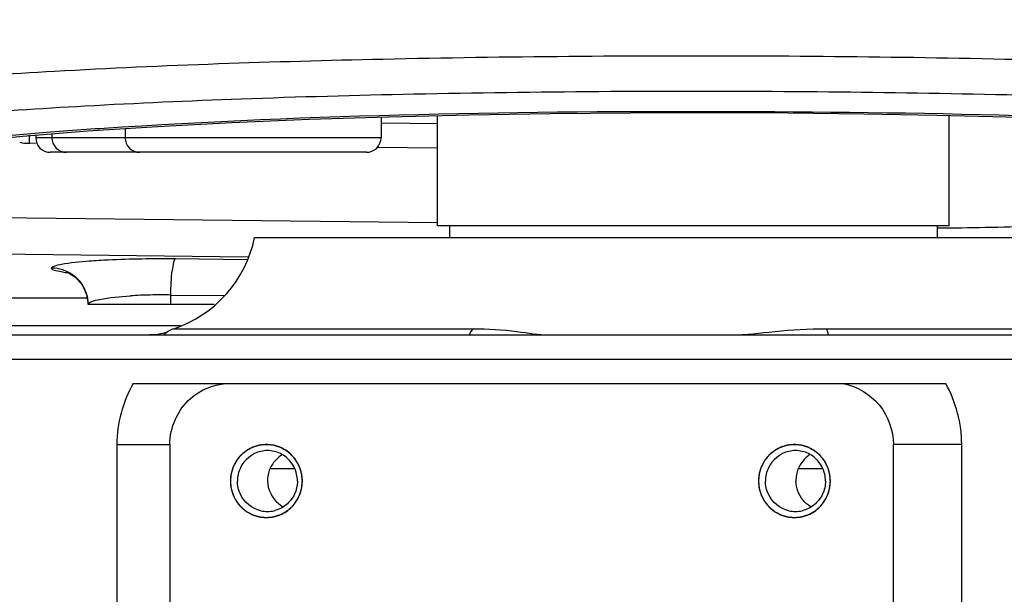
# Model space of a CAD drawing. Header units: millimetres. Extents: x 0 to 5945, y 0 to 4205.
# Tile 30 of 80: x 3042 to 3123, y 651 to 699. Entities that reach past the tile are written whole.
import ezdxf

# ---------------------------------------------------------------- set-up
doc = ezdxf.new("R2010")
doc.units = ezdxf.units.MM
doc.header["$LTSCALE"] = 326.975
for name, color, linetype in [('204104000008DXF_CONTINUOUS_LINE', 7, 'CONTINUOUS'), ('304102000077DXF_CONTINUOUS_LINE', 7, 'CONTINUOUS'), ('304102000082DXF_CONTINUOUS_LINE', 7, 'CONTINUOUS'), ('304104000215DXF_CONTINUOUS_LINE', 7, 'CONTINUOUS'), ('501023000148DXF_CONTINUOUS_LINE', 7, 'CONTINUOUS')]:
    doc.layers.add(name, color=color, linetype=linetype)

msp = doc.modelspace()

# ---------------------------------------------------------------- linework, layer by layer
at = {"layer": '204104000008DXF_CONTINUOUS_LINE', "color": 2, "linetype": 'Continuous', "const_width": 4}
msp.add_lwpolyline([(2339.611, 830.766, 1), (3485.611, 830.766, 1)], format="xyb", close=True, dxfattribs=at)
at = {"layer": '204104000008DXF_CONTINUOUS_LINE', "color": 2, "linetype": 'Continuous'}
msp.add_arc((2912.611, 830.766), 316.5, 282.12633, 48.55053, dxfattribs=at)
at = {"layer": '304102000077DXF_CONTINUOUS_LINE', "color": 7, "linetype": 'Continuous'}
for p, q in [((3076.611, 690.115), (3071.999, 690.168)), ((3058.291, 675.266), (3047.954, 675.266))]:
    msp.add_line(p, q, dxfattribs=at)
at = {"layer": '304102000077DXF_CONTINUOUS_LINE', "color": 9, "linetype": 'Continuous'}
for p, q in [((3043.642, 688.497), (3043.145, 688.503)), ((3076.611, 688.118), (3071.677, 688.174)), ((3039.14, 682.44), (3076.614, 682.008)), ((3038.748, 679.451), (3061.058, 679.194)), ((3055.128, 679.034), (3060.978, 678.967)), ((3020.635, 675.802), (3047.954, 675.802)), ((3054.737, 675.266), (3054.737, 676.046)), ((3054.737, 676.046), (3059.163, 675.995)), ((3020.809, 673.531), (3055.518, 673.531))]:
    msp.add_line(p, q, dxfattribs=at)
at = {"layer": '304102000077DXF_CONTINUOUS_LINE', "color": 7, "linetype": 'Continuous'}
for points in [[(3047.895, 689.528), (3053.642, 689.899), (3059.733, 690.216), (3066.078, 690.479), (3072.595, 690.689), (3079.209, 690.847), (3085.854, 690.954), (3092.468, 691.013), (3098.996, 691.026), (3105.386, 690.995), (3111.595, 690.923), (3117.585, 690.814), (3123.322, 690.669), (3128.78, 690.492), (3133.935, 690.286), (3138.767, 690.054), (3143.26, 689.799), (3147.404, 689.523), (3151.188, 689.23)], [(3028.051, 686.999), (3030.418, 687.56), (3033.735, 688.114), (3037.833, 688.632), (3042.588, 689.105), (3047.895, 689.528)], [(3046.209, 677.913), (3046.164, 677.924), (3046.344, 677.855), (3046.856, 677.543), (3047.451, 676.905), (3047.87, 675.961), (3047.954, 675.266)]]:
    msp.add_lwpolyline(points, dxfattribs=at)
at = {"layer": '304102000077DXF_CONTINUOUS_LINE', "color": 9, "linetype": 'Continuous'}
for centre, radius, start, end in [((3074.497, 308.782), 381.785, 93.56748, 94.45775), ((3043.192, 692.562), 4.059, 257.79181, 269.33427), ((3028.652, 688.672), 14.494, 359.3307, 1.97375), ((3116.933, 935.787), 254.227, 270.15353, 270.37878), ((3044.994, 675.286), 2.952, 25.8336, 29.96936), ((3053.81, 636.31), 39.741, 91.10259, 93.44064), ((3053.954, 630.914), 45.139, 89.00594, 91.15254)]:
    msp.add_arc(centre, radius, start, end, dxfattribs=at)
for points, knots in [([(3016.232, 690.874), (3017.251, 691.426), (3020.46, 692.099), (3026.464, 693.013), (3035.041, 693.796), (3050.518, 694.815), (3073.32, 695.573), (3102.425, 695.812), (3126.984, 695.422), (3145.225, 694.717), (3156.676, 694.063), (3166.054, 693.279), (3172.964, 692.451), (3177.189, 691.596), (3179.089, 690.907), (3179.611, 690.411), (3179.611, 690.199)], [0, 0, 0, 0, 0.021164, 0.05869, 0.111562, 0.178015, 0.342036, 0.527884, 0.709402, 0.790436, 0.861091, 0.918908, 0.961925, 0.988819, 0.996144, 1, 1, 1, 1]), ([(3018.509, 687.971), (3019.537, 688.533), (3022.777, 689.22), (3028.832, 690.149), (3037.473, 690.942), (3048.297, 691.656), (3060.952, 692.213), (3080.067, 692.742), (3104.676, 692.895), (3128.843, 692.445), (3146.557, 691.674), (3157.453, 690.971), (3165.205, 690.248), (3170.214, 689.581), (3172.975, 689.101), (3175.105, 688.622), (3176.42, 688.131), (3177.394, 687.649), (3177.311, 687.083), (3177.192, 686.948)], [0, 0, 0, 0, 0.021943, 0.060805, 0.115482, 0.18408, 0.264134, 0.352726, 0.542297, 0.725083, 0.805446, 0.874438, 0.929578, 0.951333, 0.968958, 0.982344, 0.991471, 0.996637, 1, 1, 1, 1]), ([(3151.861, 689.293), (3135.532, 690.65), (3101.782, 691.408), (3068.044, 690.912), (3050.74, 689.826)], [0, 0, 0, 0, 0.485883, 1, 1, 1, 1]), ([(3044.823, 689.411), (3043.154, 689.28), (3037.8, 688.807), (3032.436, 688.229), (3028.809, 687.471)], [0, 0, 0, 0, 0.311174, 1, 1, 1, 1]), ([(3118.614, 681.566), (3121.266, 681.583), (3126.223, 681.699), (3132.922, 682.058), (3137.867, 682.653), (3140.592, 683.103), (3141.465, 683.543)], [0, 0, 0, 0, 0.345947, 0.647263, 0.872546, 1, 1, 1, 1]), ([(3044.954, 678.255), (3044.955, 678.343), (3045.313, 678.487), (3046.242, 678.691), (3047.278, 678.789), (3048.04, 678.847)], [0, 0, 0, 0, 0.08323, 0.279426, 1, 1, 1, 1]), ([(3048.04, 678.847), (3048.559, 678.887), (3050.919, 679.026), (3053.285, 679.056), (3055.128, 679.034)], [0, 0, 0, 0, 0.220171, 1, 1, 1, 1]), ([(3054.737, 676.046), (3054.744, 676.723), (3054.771, 677.655), (3054.957, 678.604), (3055.037, 678.974), (3055.128, 679.034)], [0, 0, 0, 0, 0.669135, 0.891311, 1, 1, 1, 1]), ([(3046.337, 677.839), (3045.99, 677.887), (3045.621, 677.968), (3044.951, 678.117), (3044.954, 678.255)], [0, 0, 0, 0, 0.717956, 1, 1, 1, 1]), ([(3047.954, 675.266), (3047.955, 675.375), (3048.356, 675.575), (3049.426, 675.815), (3050.578, 675.928), (3051.425, 675.979)], [0, 0, 0, 0, 0.090483, 0.29268, 1, 1, 1, 1])]:
    msp.add_open_spline(points, degree=3, knots=knots, dxfattribs=at)
for points in [[(3046.654, 677.728), (3046.165, 678.064), (3045.547, 678.255), (3044.954, 678.255)], [(3047.552, 676.761), (3047.332, 677.142), (3047.017, 677.48), (3046.654, 677.728)], [(3047.954, 675.266), (3047.954, 675.713), (3047.846, 676.17), (3047.651, 676.572)]]:
    msp.add_open_spline(points, degree=3, dxfattribs=at)
at = {"layer": '304102000082DXF_CONTINUOUS_LINE', "color": 7, "linetype": 'Continuous'}
for p, q in [((3061.613, 680.766), (3133.61, 680.766)), ((3015.429, 672.766), (3166.743, 672.766)), ((3051.643, 668.766), (3118.322, 668.766)), ((3054.646, 663.765), (3054.646, 637.767)), ((3114.026, 637.768), (3114.026, 663.766))]:
    msp.add_line(p, q, dxfattribs=at)
at = {"layer": '304102000082DXF_CONTINUOUS_LINE', "color": 9, "linetype": 'Continuous'}
for p, q in [((3054.978, 673.28), (3079.564, 673.28)), ((3108.486, 673.28), (3108.821, 673.28)), ((3108.821, 673.28), (3137.808, 673.28)), ((3015.277, 670.766), (3166.119, 670.766)), ((3050.303, 663.766), (3050.303, 637.766)), ((3050.303, 663.766), (3054.649, 663.766)), ((3119.637, 663.766), (3114.026, 663.766)), ((3119.637, 637.766), (3119.637, 663.766)), ((3064.899, 661.766), (3062.865, 661.766)), ((3108.23, 661.766), (3106.175, 661.766))]:
    msp.add_line(p, q, dxfattribs=at)
at = {"layer": '304102000082DXF_CONTINUOUS_LINE', "color": 7, "linetype": 'Continuous'}
for points in [[(3053.664, 672.812), (3053.411, 672.784), (3053.128, 672.768), (3052.994, 672.766)], [(3054.37, 672.977), (3054.238, 672.934), (3054.077, 672.891), (3053.885, 672.849), (3053.664, 672.812)]]:
    msp.add_lwpolyline(points, dxfattribs=at)
for centre, radius, start, end in [((3051.813, 682.766), 10, 288.45119, 348.46304), ((3055.611, 671.383), 2, 108.45117, 135.71933), ((3062.661, 660.834), 2.432, 76.98716, 103.01284), ((3065.146, 660.79), 2.481, 121.19766, 134.86452), ((3105.993, 660.834), 2.432, 76.98716, 103.01284), ((3065.056, 660.821), 2.386, 156.65084, 169.02141), ((3108.51, 660.838), 2.478, 157.99128, 169.838), ((3065.044, 660.825), 2.374, 169.07626, 181.42248), ((3108.544, 660.833), 2.512, 169.8704, 181.52179), ((3062.547, 660.766), 2.982, 358.52165, 1.47835), ((3105.878, 660.766), 2.982, 358.52165, 1.47835), ((3065.36, 660.999), 2.744, 227.66684, 238.61263), ((3062.661, 660.699), 2.432, 256.98716, 283.01284), ((3105.993, 660.699), 2.432, 256.98716, 283.01284)]:
    msp.add_arc(centre, radius, start, end, dxfattribs=at)
at = {"layer": '304102000082DXF_CONTINUOUS_LINE', "color": 9, "linetype": 'Continuous'}
for points in [[(3079.564, 673.28), (3079.407, 673.156), (3079.304, 672.967), (3079.227, 672.781)], [(3108.486, 673.28), (3108.595, 673.138), (3108.646, 672.955), (3108.689, 672.781)], [(3051.643, 668.766), (3050.78, 667.272), (3050.302, 665.492), (3050.303, 663.766)], [(3119.637, 663.766), (3119.637, 665.49), (3119.171, 667.267), (3118.322, 668.766)]]:
    msp.add_open_spline(points, degree=3, dxfattribs=at)
for points, knots in [([(3079.564, 673.28), (3080.758, 673.28), (3082.846, 673.157), (3084.911, 672.766), (3085.805, 672.766)], [0, 0, 0, 0, 0.571656, 1, 1, 1, 1]), ([(3100.738, 672.766), (3101.926, 672.766), (3104.499, 673.122), (3107.086, 673.28), (3108.486, 673.28)], [0, 0, 0, 0, 0.458994, 1, 1, 1, 1])]:
    msp.add_open_spline(points, degree=3, knots=knots, dxfattribs=at)
at = {"layer": '304102000082DXF_CONTINUOUS_LINE', "color": 7, "linetype": 'Continuous'}
for points in [[(3056.355, 667.553), (3057.141, 668.242), (3058.204, 668.69), (3059.246, 668.766)], [(3054.646, 663.765), (3054.646, 665.15), (3055.314, 666.639), (3056.355, 667.553)], [(3064.588, 662.962), (3064.333, 663.203), (3064.029, 663.402), (3063.705, 663.538)], [(3108.636, 661.914), (3108.349, 662.618), (3107.737, 663.243), (3107.037, 663.538)], [(3062.114, 663.204), (3061.416, 663.042), (3060.75, 662.499), (3060.443, 661.851)], [(3063.397, 662.548), (3063.173, 662.325), (3062.99, 662.056), (3062.865, 661.766)], [(3064.197, 662.721), (3063.912, 662.951), (3063.566, 663.121), (3063.209, 663.204)], [(3064.88, 661.851), (3064.722, 662.184), (3064.483, 662.489), (3064.197, 662.721)], [(3065.304, 661.914), (3065.145, 662.306), (3064.896, 662.671), (3064.588, 662.962)], [(3105.445, 663.204), (3104.747, 663.042), (3104.081, 662.499), (3103.775, 661.851)], [(3107.528, 662.721), (3107.243, 662.951), (3106.898, 663.121), (3106.541, 663.204)], [(3107.128, 662.894), (3106.924, 662.761), (3106.74, 662.593), (3106.587, 662.404)], [(3108.211, 661.851), (3108.054, 662.184), (3107.815, 662.489), (3107.528, 662.721)], [(3060.443, 661.851), (3060.285, 661.516), (3060.2, 661.137), (3060.2, 660.766)], [(3065.124, 660.766), (3065.124, 661.137), (3065.038, 661.516), (3064.88, 661.851)], [(3065.528, 660.843), (3065.519, 661.208), (3065.442, 661.577), (3065.304, 661.914)], [(3103.775, 661.851), (3103.616, 661.516), (3103.531, 661.137), (3103.531, 660.766)], [(3106.587, 662.404), (3106.432, 662.212), (3106.305, 661.995), (3106.213, 661.766)], [(3108.455, 660.766), (3108.455, 661.137), (3108.37, 661.516), (3108.211, 661.851)], [(3108.86, 660.843), (3108.85, 661.208), (3108.773, 661.577), (3108.636, 661.914)], [(3060.443, 659.682), (3060.285, 660.017), (3060.2, 660.396), (3060.2, 660.766)], [(3062.671, 660.766), (3062.679, 660.432), (3062.762, 660.093), (3062.905, 659.79)], [(3065.124, 660.766), (3065.124, 660.396), (3065.038, 660.017), (3064.88, 659.682)], [(3065.304, 659.618), (3065.442, 659.956), (3065.519, 660.325), (3065.528, 660.689)], [(3103.775, 659.682), (3103.616, 660.017), (3103.531, 660.396), (3103.531, 660.766)], [(3106.198, 659.93), (3106.097, 660.196), (3106.04, 660.482), (3106.033, 660.766)], [(3108.455, 660.766), (3108.455, 660.396), (3108.37, 660.017), (3108.211, 659.682)], [(3108.636, 659.618), (3108.773, 659.956), (3108.85, 660.325), (3108.86, 660.689)], [(3062.114, 658.329), (3061.416, 658.491), (3060.75, 659.034), (3060.443, 659.682)], [(3062.905, 659.79), (3063.049, 659.482), (3063.261, 659.2), (3063.512, 658.971)], [(3064.88, 659.682), (3064.722, 659.348), (3064.483, 659.044), (3064.197, 658.812)], [(3064.664, 658.645), (3064.936, 658.922), (3065.158, 659.259), (3065.304, 659.618)], [(3105.445, 658.329), (3104.747, 658.491), (3104.081, 659.034), (3103.775, 659.682)], [(3106.622, 659.197), (3106.443, 659.415), (3106.298, 659.666), (3106.198, 659.93)], [(3108.211, 659.682), (3108.054, 659.348), (3107.815, 659.044), (3107.528, 658.812)], [(3107.995, 658.645), (3108.268, 658.922), (3108.489, 659.259), (3108.636, 659.618)], [(3064.197, 658.812), (3063.912, 658.581), (3063.566, 658.412), (3063.209, 658.329)], [(3063.705, 657.995), (3064.061, 658.144), (3064.393, 658.37), (3064.664, 658.645)], [(3107.528, 658.812), (3107.243, 658.581), (3106.898, 658.412), (3106.541, 658.329)], [(3107.231, 658.657), (3107.002, 658.803), (3106.795, 658.988), (3106.622, 659.197)], [(3107.037, 657.995), (3107.393, 658.144), (3107.724, 658.37), (3107.995, 658.645)]]:
    msp.add_open_spline(points, degree=3, dxfattribs=at)
for points, knots in [([(3109.917, 668.766), (3111.037, 668.549), (3113.198, 667.283), (3114.026, 664.917), (3114.026, 663.766)], [0, 0, 0, 0, 0.497783, 1, 1, 1, 1]), ([(3063.705, 663.538), (3062.849, 663.898), (3060.613, 663.706), (3059.62, 661.706), (3059.62, 660.766)], [0, 0, 0, 0, 0.497058, 1, 1, 1, 1]), ([(3107.037, 663.538), (3106.181, 663.898), (3103.945, 663.706), (3102.952, 661.706), (3102.952, 660.766)], [0, 0, 0, 0, 0.497058, 1, 1, 1, 1]), ([(3059.62, 660.766), (3059.62, 659.827), (3060.613, 657.827), (3062.849, 657.635), (3063.705, 657.995)], [0, 0, 0, 0, 0.502942, 1, 1, 1, 1]), ([(3102.952, 660.766), (3102.952, 659.827), (3103.945, 657.827), (3106.181, 657.635), (3107.037, 657.995)], [0, 0, 0, 0, 0.502942, 1, 1, 1, 1])]:
    msp.add_open_spline(points, degree=3, knots=knots, dxfattribs=at)
at = {"layer": '304102000082DXF_CONTINUOUS_LINE', "color": 2, "linetype": 'Continuous'}
for points in [[(3065.529, 660.766), (3065.524, 660.815), (3065.515, 660.912), (3065.503, 661.033), (3065.494, 661.131), (3065.488, 661.191), (3065.483, 661.24), (3065.48, 661.276), (3065.477, 661.307), (3065.475, 661.328), (3065.474, 661.34), (3065.473, 661.349), (3065.47, 661.358), (3065.467, 661.369), (3065.461, 661.39), (3065.452, 661.419), (3065.442, 661.454), (3065.428, 661.501), (3065.41, 661.559), (3065.39, 661.629), (3065.369, 661.699), (3065.351, 661.758), (3065.337, 661.804), (3065.327, 661.839), (3065.318, 661.869), (3065.312, 661.889), (3065.309, 661.901), (3065.307, 661.91), (3065.302, 661.918), (3065.296, 661.928), (3065.286, 661.947), (3065.272, 661.974), (3065.255, 662.006), (3065.233, 662.05), (3065.205, 662.103), (3065.171, 662.168), (3065.137, 662.233), (3065.109, 662.286), (3065.086, 662.33), (3065.069, 662.362), (3065.055, 662.389), (3065.045, 662.408), (3065.04, 662.418), (3065.036, 662.427), (3065.03, 662.434), (3065.022, 662.443), (3065.008, 662.46), (3064.989, 662.484), (3064.966, 662.513), (3064.935, 662.551), (3064.896, 662.599), (3064.85, 662.657), (3064.803, 662.715), (3064.764, 662.763), (3064.733, 662.801), (3064.71, 662.83), (3064.691, 662.854), (3064.677, 662.871), (3064.67, 662.88), (3064.664, 662.888), (3064.657, 662.893), (3064.648, 662.901), (3064.631, 662.915), (3064.608, 662.934), (3064.58, 662.957), (3064.543, 662.988), (3064.497, 663.027), (3064.441, 663.073), (3064.385, 663.12), (3064.339, 663.159), (3064.302, 663.19), (3064.274, 663.213), (3064.251, 663.232), (3064.235, 663.246), (3064.225, 663.253), (3064.219, 663.26), (3064.21, 663.263), (3064.2, 663.269), (3064.181, 663.279), (3064.155, 663.294), (3064.123, 663.311), (3064.081, 663.334), (3064.028, 663.363), (3063.964, 663.398), (3063.901, 663.432), (3063.848, 663.461), (3063.805, 663.484), (3063.774, 663.501), (3063.747, 663.516), (3063.729, 663.526), (3063.718, 663.532), (3063.71, 663.536), (3063.701, 663.539), (3063.69, 663.542), (3063.67, 663.548), (3063.641, 663.557), (3063.607, 663.568), (3063.561, 663.582), (3063.503, 663.6), (3063.434, 663.622), (3063.365, 663.643), (3063.308, 663.661), (3063.262, 663.675), (3063.228, 663.686), (3063.199, 663.695), (3063.179, 663.701), (3063.167, 663.704), (3063.159, 663.708), (3063.15, 663.708), (3063.137, 663.709), (3063.116, 663.711), (3063.086, 663.715), (3063.049, 663.718), (3063.001, 663.723), (3062.94, 663.729), (3062.867, 663.737), (3062.794, 663.744), (3062.733, 663.75), (3062.684, 663.755), (3062.648, 663.759), (3062.617, 663.762), (3062.596, 663.764), (3062.584, 663.765), (3062.575, 663.767), (3062.566, 663.765), (3062.554, 663.764), (3062.533, 663.762), (3062.503, 663.759), (3062.467, 663.756), (3062.419, 663.751), (3062.36, 663.745), (3062.288, 663.738), (3062.216, 663.731), (3062.156, 663.725), (3062.108, 663.72), (3062.073, 663.716), (3062.043, 663.713), (3062.022, 663.711), (3062.01, 663.71), (3062.001, 663.71), (3061.992, 663.706), (3061.981, 663.703), (3061.961, 663.697), (3061.932, 663.688), (3061.897, 663.677), (3061.851, 663.663), (3061.794, 663.646), (3061.725, 663.625), (3061.656, 663.603), (3061.598, 663.586), (3061.552, 663.572), (3061.518, 663.561), (3061.489, 663.552), (3061.469, 663.546), (3061.458, 663.542), (3061.449, 663.54), (3061.441, 663.536), (3061.43, 663.53), (3061.412, 663.52), (3061.385, 663.506), (3061.353, 663.488), (3061.311, 663.466), (3061.258, 663.437), (3061.194, 663.403), (3061.131, 663.368), (3061.078, 663.34), (3061.035, 663.317), (3061.003, 663.299), (3060.977, 663.285), (3060.958, 663.275), (3060.948, 663.269), (3060.94, 663.266), (3060.933, 663.259), (3060.923, 663.251), (3060.907, 663.238), (3060.883, 663.218), (3060.855, 663.194), (3060.817, 663.163), (3060.769, 663.124), (3060.713, 663.076), (3060.656, 663.029), (3060.609, 662.99), (3060.571, 662.958), (3060.542, 662.935), (3060.519, 662.915), (3060.502, 662.901), (3060.493, 662.893), (3060.485, 662.888), (3060.48, 662.88), (3060.472, 662.871), (3060.459, 662.855), (3060.44, 662.831), (3060.417, 662.803), (3060.386, 662.765), (3060.348, 662.718), (3060.303, 662.661), (3060.257, 662.605), (3060.219, 662.558), (3060.188, 662.52), (3060.165, 662.492), (3060.146, 662.468), (3060.133, 662.452), (3060.125, 662.442), (3060.119, 662.435), (3060.115, 662.427), (3060.11, 662.416), (3060.1, 662.398), (3060.086, 662.371), (3060.069, 662.338), (3060.046, 662.295), (3060.017, 662.242), (3059.983, 662.177), (3059.949, 662.113), (3059.921, 662.059), (3059.898, 662.016), (3059.881, 661.984), (3059.867, 661.957), (3059.857, 661.938), (3059.852, 661.927), (3059.847, 661.919), (3059.845, 661.91), (3059.841, 661.899), (3059.835, 661.878), (3059.826, 661.849), (3059.816, 661.814), (3059.801, 661.768), (3059.784, 661.709), (3059.763, 661.639), (3059.742, 661.569), (3059.724, 661.511), (3059.71, 661.464), (3059.7, 661.429), (3059.691, 661.4), (3059.685, 661.38), (3059.681, 661.368), (3059.678, 661.359), (3059.678, 661.35), (3059.676, 661.338), (3059.674, 661.316), (3059.671, 661.285), (3059.668, 661.248), (3059.663, 661.199), (3059.657, 661.137), (3059.647, 661.038), (3059.635, 660.915), (3059.625, 660.816), (3059.62, 660.766)], [(3108.861, 660.766), (3108.856, 660.815), (3108.847, 660.912), (3108.835, 661.033), (3108.826, 661.131), (3108.82, 661.191), (3108.815, 661.24), (3108.811, 661.276), (3108.808, 661.307), (3108.807, 661.328), (3108.805, 661.34), (3108.805, 661.349), (3108.802, 661.358), (3108.798, 661.369), (3108.792, 661.39), (3108.784, 661.419), (3108.773, 661.454), (3108.759, 661.501), (3108.742, 661.559), (3108.721, 661.629), (3108.7, 661.699), (3108.683, 661.758), (3108.669, 661.804), (3108.659, 661.839), (3108.65, 661.869), (3108.644, 661.889), (3108.64, 661.901), (3108.638, 661.91), (3108.633, 661.918), (3108.628, 661.928), (3108.618, 661.947), (3108.604, 661.974), (3108.587, 662.006), (3108.564, 662.05), (3108.536, 662.103), (3108.502, 662.168), (3108.469, 662.233), (3108.44, 662.286), (3108.418, 662.33), (3108.401, 662.362), (3108.387, 662.389), (3108.377, 662.408), (3108.371, 662.418), (3108.368, 662.427), (3108.361, 662.434), (3108.354, 662.443), (3108.34, 662.46), (3108.321, 662.484), (3108.297, 662.513), (3108.266, 662.551), (3108.228, 662.599), (3108.181, 662.657), (3108.135, 662.715), (3108.096, 662.763), (3108.065, 662.801), (3108.042, 662.83), (3108.022, 662.854), (3108.009, 662.871), (3108.001, 662.88), (3107.996, 662.888), (3107.988, 662.893), (3107.979, 662.901), (3107.963, 662.915), (3107.94, 662.934), (3107.912, 662.957), (3107.875, 662.988), (3107.828, 663.027), (3107.773, 663.073), (3107.717, 663.12), (3107.67, 663.159), (3107.633, 663.19), (3107.605, 663.213), (3107.582, 663.232), (3107.566, 663.246), (3107.557, 663.253), (3107.55, 663.26), (3107.542, 663.263), (3107.531, 663.269), (3107.513, 663.279), (3107.486, 663.294), (3107.454, 663.311), (3107.412, 663.334), (3107.359, 663.363), (3107.296, 663.398), (3107.232, 663.432), (3107.179, 663.461), (3107.137, 663.484), (3107.105, 663.501), (3107.079, 663.516), (3107.06, 663.526), (3107.05, 663.532), (3107.042, 663.536), (3107.033, 663.539), (3107.022, 663.542), (3107.001, 663.548), (3106.973, 663.557), (3106.938, 663.568), (3106.892, 663.582), (3106.835, 663.6), (3106.766, 663.622), (3106.697, 663.643), (3106.64, 663.661), (3106.594, 663.675), (3106.559, 663.686), (3106.53, 663.695), (3106.51, 663.701), (3106.499, 663.704), (3106.49, 663.708), (3106.481, 663.708), (3106.469, 663.709), (3106.448, 663.711), (3106.417, 663.715), (3106.381, 663.718), (3106.332, 663.723), (3106.271, 663.729), (3106.198, 663.737), (3106.125, 663.744), (3106.064, 663.75), (3106.016, 663.755), (3105.979, 663.759), (3105.949, 663.762), (3105.928, 663.764), (3105.915, 663.765), (3105.906, 663.767), (3105.897, 663.765), (3105.885, 663.764), (3105.864, 663.762), (3105.835, 663.759), (3105.799, 663.756), (3105.751, 663.751), (3105.691, 663.745), (3105.619, 663.738), (3105.548, 663.731), (3105.488, 663.725), (3105.44, 663.72), (3105.404, 663.716), (3105.374, 663.713), (3105.353, 663.711), (3105.341, 663.71), (3105.332, 663.71), (3105.324, 663.706), (3105.312, 663.703), (3105.292, 663.697), (3105.263, 663.688), (3105.229, 663.677), (3105.183, 663.663), (3105.125, 663.646), (3105.056, 663.625), (3104.987, 663.603), (3104.93, 663.586), (3104.884, 663.572), (3104.849, 663.561), (3104.821, 663.552), (3104.801, 663.546), (3104.789, 663.542), (3104.78, 663.54), (3104.773, 663.536), (3104.762, 663.53), (3104.743, 663.52), (3104.717, 663.506), (3104.685, 663.488), (3104.643, 663.466), (3104.589, 663.437), (3104.526, 663.403), (3104.462, 663.368), (3104.409, 663.34), (3104.367, 663.317), (3104.335, 663.299), (3104.308, 663.285), (3104.29, 663.275), (3104.279, 663.269), (3104.271, 663.266), (3104.264, 663.259), (3104.255, 663.251), (3104.238, 663.238), (3104.215, 663.218), (3104.186, 663.194), (3104.148, 663.163), (3104.101, 663.124), (3104.044, 663.076), (3103.987, 663.029), (3103.94, 662.99), (3103.902, 662.958), (3103.874, 662.935), (3103.85, 662.915), (3103.834, 662.901), (3103.824, 662.893), (3103.817, 662.888), (3103.812, 662.88), (3103.804, 662.871), (3103.791, 662.855), (3103.771, 662.831), (3103.749, 662.803), (3103.718, 662.765), (3103.68, 662.718), (3103.634, 662.661), (3103.588, 662.605), (3103.55, 662.558), (3103.52, 662.52), (3103.497, 662.492), (3103.478, 662.468), (3103.464, 662.452), (3103.457, 662.442), (3103.451, 662.435), (3103.447, 662.427), (3103.441, 662.416), (3103.431, 662.398), (3103.417, 662.371), (3103.4, 662.338), (3103.377, 662.295), (3103.349, 662.242), (3103.315, 662.177), (3103.281, 662.113), (3103.252, 662.059), (3103.23, 662.016), (3103.213, 661.984), (3103.199, 661.957), (3103.189, 661.938), (3103.183, 661.927), (3103.178, 661.919), (3103.176, 661.91), (3103.172, 661.899), (3103.166, 661.878), (3103.158, 661.849), (3103.147, 661.814), (3103.133, 661.768), (3103.115, 661.709), (3103.094, 661.639), (3103.073, 661.569), (3103.056, 661.511), (3103.042, 661.464), (3103.031, 661.429), (3103.022, 661.4), (3103.016, 661.38), (3103.013, 661.368), (3103.01, 661.359), (3103.009, 661.35), (3103.008, 661.338), (3103.006, 661.316), (3103.003, 661.285), (3102.999, 661.248), (3102.994, 661.199), (3102.988, 661.137), (3102.979, 661.038), (3102.966, 660.915), (3102.957, 660.816), (3102.952, 660.766)], [(3059.62, 660.766), (3059.625, 660.718), (3059.634, 660.621), (3059.646, 660.499), (3059.655, 660.402), (3059.661, 660.341), (3059.666, 660.293), (3059.669, 660.256), (3059.673, 660.226), (3059.674, 660.205), (3059.676, 660.193), (3059.676, 660.184), (3059.679, 660.175), (3059.683, 660.163), (3059.689, 660.143), (3059.697, 660.114), (3059.708, 660.079), (3059.722, 660.032), (3059.739, 659.973), (3059.76, 659.903), (3059.781, 659.833), (3059.798, 659.775), (3059.812, 659.728), (3059.822, 659.693), (3059.831, 659.664), (3059.837, 659.644), (3059.841, 659.632), (3059.843, 659.623), (3059.848, 659.615), (3059.853, 659.604), (3059.863, 659.585), (3059.877, 659.558), (3059.894, 659.526), (3059.917, 659.483), (3059.945, 659.429), (3059.979, 659.365), (3060.012, 659.3), (3060.041, 659.246), (3060.063, 659.203), (3060.08, 659.171), (3060.094, 659.144), (3060.104, 659.125), (3060.11, 659.114), (3060.113, 659.106), (3060.12, 659.099), (3060.127, 659.089), (3060.141, 659.073), (3060.16, 659.048), (3060.184, 659.02), (3060.215, 658.981), (3060.253, 658.933), (3060.3, 658.876), (3060.346, 658.818), (3060.385, 658.77), (3060.416, 658.731), (3060.439, 658.703), (3060.459, 658.679), (3060.472, 658.662), (3060.48, 658.652), (3060.485, 658.645), (3060.493, 658.639), (3060.502, 658.631), (3060.518, 658.618), (3060.541, 658.599), (3060.569, 658.575), (3060.606, 658.544), (3060.653, 658.506), (3060.708, 658.459), (3060.764, 658.413), (3060.811, 658.374), (3060.848, 658.343), (3060.875, 658.32), (3060.899, 658.301), (3060.915, 658.287), (3060.924, 658.279), (3060.931, 658.273), (3060.939, 658.269), (3060.95, 658.263), (3060.968, 658.253), (3060.995, 658.239), (3061.026, 658.221), (3061.069, 658.198), (3061.122, 658.17), (3061.185, 658.135), (3061.249, 658.1), (3061.302, 658.072), (3061.344, 658.049), (3061.376, 658.031), (3061.402, 658.017), (3061.421, 658.007), (3061.431, 658.001), (3061.439, 657.996), (3061.448, 657.994), (3061.459, 657.99), (3061.48, 657.984), (3061.508, 657.975), (3061.543, 657.965), (3061.589, 657.95), (3061.646, 657.932), (3061.715, 657.911), (3061.784, 657.89), (3061.841, 657.872), (3061.887, 657.858), (3061.922, 657.847), (3061.951, 657.838), (3061.971, 657.832), (3061.982, 657.828), (3061.991, 657.825), (3062, 657.825), (3062.012, 657.823), (3062.033, 657.821), (3062.064, 657.818), (3062.1, 657.814), (3062.149, 657.809), (3062.21, 657.803), (3062.283, 657.796), (3062.356, 657.789), (3062.417, 657.782), (3062.465, 657.777), (3062.502, 657.774), (3062.532, 657.771), (3062.553, 657.768), (3062.566, 657.767), (3062.575, 657.766), (3062.584, 657.767), (3062.596, 657.768), (3062.617, 657.771), (3062.646, 657.773), (3062.682, 657.777), (3062.73, 657.782), (3062.79, 657.788), (3062.862, 657.795), (3062.933, 657.802), (3062.993, 657.808), (3063.041, 657.813), (3063.077, 657.816), (3063.107, 657.819), (3063.128, 657.821), (3063.14, 657.823), (3063.149, 657.823), (3063.157, 657.826), (3063.169, 657.83), (3063.189, 657.836), (3063.218, 657.845), (3063.252, 657.855), (3063.298, 657.869), (3063.356, 657.887), (3063.425, 657.908), (3063.494, 657.929), (3063.551, 657.947), (3063.597, 657.961), (3063.632, 657.972), (3063.66, 657.98), (3063.68, 657.986), (3063.692, 657.99), (3063.701, 657.992), (3063.708, 657.997), (3063.719, 658.003), (3063.738, 658.013), (3063.764, 658.027), (3063.796, 658.044), (3063.838, 658.067), (3063.891, 658.096), (3063.955, 658.13), (3064.019, 658.164), (3064.072, 658.193), (3064.114, 658.216), (3064.146, 658.233), (3064.173, 658.248), (3064.191, 658.257), (3064.202, 658.263), (3064.21, 658.267), (3064.217, 658.274), (3064.226, 658.281), (3064.243, 658.295), (3064.266, 658.315), (3064.295, 658.338), (3064.333, 658.37), (3064.38, 658.409), (3064.437, 658.456), (3064.493, 658.503), (3064.541, 658.543), (3064.579, 658.574), (3064.607, 658.598), (3064.631, 658.618), (3064.647, 658.631), (3064.657, 658.639), (3064.664, 658.645), (3064.669, 658.652), (3064.677, 658.661), (3064.69, 658.678), (3064.71, 658.702), (3064.732, 658.73), (3064.763, 658.768), (3064.801, 658.815), (3064.847, 658.871), (3064.893, 658.928), (3064.931, 658.975), (3064.961, 659.013), (3064.984, 659.041), (3065.003, 659.064), (3065.017, 659.081), (3065.024, 659.09), (3065.03, 659.097), (3065.034, 659.106), (3065.04, 659.116), (3065.05, 659.135), (3065.064, 659.162), (3065.081, 659.194), (3065.104, 659.237), (3065.132, 659.291), (3065.166, 659.355), (3065.2, 659.42), (3065.228, 659.474), (3065.251, 659.517), (3065.268, 659.549), (3065.282, 659.576), (3065.292, 659.595), (3065.298, 659.605), (3065.303, 659.613), (3065.305, 659.622), (3065.308, 659.634), (3065.315, 659.654), (3065.323, 659.683), (3065.334, 659.718), (3065.348, 659.765), (3065.365, 659.823), (3065.387, 659.893), (3065.408, 659.963), (3065.425, 660.022), (3065.439, 660.068), (3065.45, 660.103), (3065.458, 660.133), (3065.465, 660.153), (3065.468, 660.165), (3065.471, 660.173), (3065.472, 660.183), (3065.473, 660.195), (3065.475, 660.217), (3065.478, 660.247), (3065.482, 660.285), (3065.487, 660.334), (3065.493, 660.396), (3065.502, 660.495), (3065.515, 660.618), (3065.524, 660.717), (3065.529, 660.766)], [(3102.952, 660.766), (3102.957, 660.718), (3102.966, 660.621), (3102.978, 660.499), (3102.987, 660.402), (3102.993, 660.341), (3102.998, 660.293), (3103.001, 660.256), (3103.004, 660.226), (3103.006, 660.205), (3103.007, 660.193), (3103.008, 660.184), (3103.011, 660.175), (3103.014, 660.163), (3103.02, 660.143), (3103.029, 660.114), (3103.039, 660.079), (3103.053, 660.032), (3103.071, 659.973), (3103.091, 659.903), (3103.112, 659.833), (3103.13, 659.775), (3103.144, 659.728), (3103.154, 659.693), (3103.163, 659.664), (3103.169, 659.644), (3103.172, 659.632), (3103.174, 659.623), (3103.179, 659.615), (3103.185, 659.604), (3103.195, 659.585), (3103.209, 659.558), (3103.226, 659.526), (3103.248, 659.483), (3103.276, 659.429), (3103.31, 659.365), (3103.344, 659.3), (3103.372, 659.246), (3103.395, 659.203), (3103.412, 659.171), (3103.426, 659.144), (3103.436, 659.125), (3103.441, 659.114), (3103.445, 659.106), (3103.451, 659.099), (3103.459, 659.089), (3103.473, 659.073), (3103.492, 659.048), (3103.515, 659.02), (3103.546, 658.981), (3103.585, 658.933), (3103.631, 658.876), (3103.678, 658.818), (3103.716, 658.77), (3103.747, 658.731), (3103.771, 658.703), (3103.79, 658.679), (3103.804, 658.662), (3103.811, 658.652), (3103.817, 658.645), (3103.824, 658.639), (3103.833, 658.631), (3103.85, 658.618), (3103.873, 658.599), (3103.901, 658.575), (3103.938, 658.544), (3103.984, 658.506), (3104.04, 658.459), (3104.096, 658.413), (3104.142, 658.374), (3104.179, 658.343), (3104.207, 658.32), (3104.23, 658.301), (3104.246, 658.287), (3104.256, 658.279), (3104.262, 658.273), (3104.271, 658.269), (3104.281, 658.263), (3104.3, 658.253), (3104.326, 658.239), (3104.358, 658.221), (3104.4, 658.198), (3104.453, 658.17), (3104.517, 658.135), (3104.58, 658.1), (3104.633, 658.072), (3104.676, 658.049), (3104.707, 658.031), (3104.734, 658.017), (3104.752, 658.007), (3104.763, 658.001), (3104.771, 657.996), (3104.78, 657.994), (3104.791, 657.99), (3104.811, 657.984), (3104.84, 657.975), (3104.874, 657.965), (3104.92, 657.95), (3104.978, 657.932), (3105.047, 657.911), (3105.116, 657.89), (3105.173, 657.872), (3105.219, 657.858), (3105.253, 657.847), (3105.282, 657.838), (3105.302, 657.832), (3105.314, 657.828), (3105.322, 657.825), (3105.331, 657.825), (3105.344, 657.823), (3105.365, 657.821), (3105.395, 657.818), (3105.432, 657.814), (3105.48, 657.809), (3105.541, 657.803), (3105.614, 657.796), (3105.687, 657.789), (3105.748, 657.782), (3105.797, 657.777), (3105.833, 657.774), (3105.864, 657.771), (3105.885, 657.768), (3105.897, 657.767), (3105.906, 657.766), (3105.915, 657.767), (3105.927, 657.768), (3105.948, 657.771), (3105.978, 657.773), (3106.014, 657.777), (3106.062, 657.782), (3106.121, 657.788), (3106.193, 657.795), (3106.265, 657.802), (3106.325, 657.808), (3106.373, 657.813), (3106.408, 657.816), (3106.438, 657.819), (3106.459, 657.821), (3106.471, 657.823), (3106.48, 657.823), (3106.489, 657.826), (3106.5, 657.83), (3106.52, 657.836), (3106.549, 657.845), (3106.584, 657.855), (3106.63, 657.869), (3106.687, 657.887), (3106.756, 657.908), (3106.825, 657.929), (3106.883, 657.947), (3106.929, 657.961), (3106.963, 657.972), (3106.992, 657.98), (3107.012, 657.986), (3107.023, 657.99), (3107.032, 657.992), (3107.04, 657.997), (3107.051, 658.003), (3107.069, 658.013), (3107.096, 658.027), (3107.128, 658.044), (3107.17, 658.067), (3107.223, 658.096), (3107.287, 658.13), (3107.35, 658.164), (3107.403, 658.193), (3107.446, 658.216), (3107.478, 658.233), (3107.504, 658.248), (3107.523, 658.257), (3107.533, 658.263), (3107.541, 658.267), (3107.548, 658.274), (3107.558, 658.281), (3107.574, 658.295), (3107.598, 658.315), (3107.626, 658.338), (3107.664, 658.37), (3107.712, 658.409), (3107.768, 658.456), (3107.825, 658.503), (3107.872, 658.543), (3107.91, 658.574), (3107.939, 658.598), (3107.962, 658.618), (3107.979, 658.631), (3107.988, 658.639), (3107.996, 658.645), (3108.001, 658.652), (3108.009, 658.661), (3108.022, 658.678), (3108.041, 658.702), (3108.064, 658.73), (3108.094, 658.768), (3108.133, 658.815), (3108.178, 658.871), (3108.224, 658.928), (3108.262, 658.975), (3108.293, 659.013), (3108.316, 659.041), (3108.335, 659.064), (3108.348, 659.081), (3108.355, 659.09), (3108.362, 659.097), (3108.365, 659.106), (3108.371, 659.116), (3108.381, 659.135), (3108.395, 659.162), (3108.412, 659.194), (3108.435, 659.237), (3108.464, 659.291), (3108.498, 659.355), (3108.532, 659.42), (3108.56, 659.474), (3108.583, 659.517), (3108.6, 659.549), (3108.614, 659.576), (3108.624, 659.595), (3108.629, 659.605), (3108.634, 659.613), (3108.636, 659.622), (3108.64, 659.634), (3108.646, 659.654), (3108.655, 659.683), (3108.665, 659.718), (3108.679, 659.765), (3108.697, 659.823), (3108.718, 659.893), (3108.739, 659.963), (3108.757, 660.022), (3108.771, 660.068), (3108.781, 660.103), (3108.79, 660.133), (3108.796, 660.153), (3108.8, 660.165), (3108.803, 660.173), (3108.803, 660.183), (3108.805, 660.195), (3108.807, 660.217), (3108.81, 660.247), (3108.813, 660.285), (3108.818, 660.334), (3108.824, 660.396), (3108.834, 660.495), (3108.846, 660.618), (3108.856, 660.717), (3108.861, 660.766)]]:
    msp.add_open_spline(points, degree=3, knots=[0, 0, 0, 0, 0.015625, 0.03125, 0.039062, 0.046875, 0.050781, 0.054688, 0.058594, 0.060547, 0.061523, 0.0625, 0.063477, 0.064453, 0.066406, 0.070312, 0.074219, 0.078125, 0.085938, 0.09375, 0.101562, 0.109375, 0.113281, 0.117188, 0.121094, 0.123047, 0.124023, 0.125, 0.125977, 0.126953, 0.128906, 0.132812, 0.136719, 0.140625, 0.148438, 0.15625, 0.164062, 0.171875, 0.175781, 0.179688, 0.183594, 0.185547, 0.186523, 0.1875, 0.188477, 0.189453, 0.191406, 0.195312, 0.199219, 0.203125, 0.210938, 0.21875, 0.226562, 0.234375, 0.238281, 0.242188, 0.246094, 0.248047, 0.249023, 0.25, 0.250977, 0.251953, 0.253906, 0.257812, 0.261719, 0.265625, 0.273438, 0.28125, 0.289062, 0.296875, 0.300781, 0.304688, 0.308594, 0.310547, 0.311523, 0.3125, 0.313477, 0.314453, 0.316406, 0.320312, 0.324219, 0.328125, 0.335938, 0.34375, 0.351562, 0.359375, 0.363281, 0.367188, 0.371094, 0.373047, 0.374023, 0.375, 0.375977, 0.376953, 0.378906, 0.382812, 0.386719, 0.390625, 0.398438, 0.40625, 0.414062, 0.421875, 0.425781, 0.429688, 0.433594, 0.435547, 0.436523, 0.4375, 0.438477, 0.439453, 0.441406, 0.445312, 0.449219, 0.453125, 0.460938, 0.46875, 0.476562, 0.484375, 0.488281, 0.492188, 0.496094, 0.498047, 0.499023, 0.5, 0.500977, 0.501953, 0.503906, 0.507812, 0.511719, 0.515625, 0.523438, 0.53125, 0.539062, 0.546875, 0.550781, 0.554688, 0.558594, 0.560547, 0.561523, 0.5625, 0.563477, 0.564453, 0.566406, 0.570312, 0.574219, 0.578125, 0.585938, 0.59375, 0.601562, 0.609375, 0.613281, 0.617188, 0.621094, 0.623047, 0.624023, 0.625, 0.625977, 0.626953, 0.628906, 0.632812, 0.636719, 0.640625, 0.648438, 0.65625, 0.664062, 0.671875, 0.675781, 0.679688, 0.683594, 0.685547, 0.686523, 0.6875, 0.688477, 0.689453, 0.691406, 0.695312, 0.699219, 0.703125, 0.710938, 0.71875, 0.726562, 0.734375, 0.738281, 0.742188, 0.746094, 0.748047, 0.749023, 0.75, 0.750977, 0.751953, 0.753906, 0.757812, 0.761719, 0.765625, 0.773438, 0.78125, 0.789062, 0.796875, 0.800781, 0.804688, 0.808594, 0.810547, 0.811523, 0.8125, 0.813477, 0.814453, 0.816406, 0.820312, 0.824219, 0.828125, 0.835938, 0.84375, 0.851562, 0.859375, 0.863281, 0.867188, 0.871094, 0.873047, 0.874023, 0.875, 0.875977, 0.876953, 0.878906, 0.882812, 0.886719, 0.890625, 0.898438, 0.90625, 0.914062, 0.921875, 0.925781, 0.929688, 0.933594, 0.935547, 0.936523, 0.9375, 0.938477, 0.939453, 0.941406, 0.945312, 0.949219, 0.953125, 0.960938, 0.96875, 0.984375, 1, 1, 1, 1], dxfattribs=at)
at = {"layer": '304104000215DXF_CONTINUOUS_LINE', "color": 7, "linetype": 'Continuous'}
for p, q in [((3076.611, 681.766), (3076.611, 690.785)), ((3118.611, 681.766), (3118.611, 690.788)), ((3076.612, 681.766), (3118.611, 681.766)), ((3077.611, 681.766), (3077.611, 680.766)), ((3117.611, 681.766), (3117.611, 680.766))]:
    msp.add_line(p, q, dxfattribs=at)
at = {"layer": '501023000148DXF_CONTINUOUS_LINE', "color": 7, "linetype": 'Continuous'}
for p, q in [((3071.985, 690.669), (3071.985, 688.966)), ((3044.975, 689.295), (3044.975, 688.966)), ((3050.985, 689.728), (3050.985, 688.966)), ((3043.648, 689.19), (3043.648, 688.966)), ((3046.175, 687.766), (3044.848, 687.766)), ((3052.187, 687.766), (3046.175, 687.766)), ((3070.785, 687.766), (3052.185, 687.766))]:
    msp.add_line(p, q, dxfattribs=at)
at = {"layer": '501023000148DXF_CONTINUOUS_LINE', "color": 9, "linetype": 'Continuous'}
for p, q in [((3044.975, 688.966), (3043.648, 688.966)), ((3050.985, 688.966), (3044.975, 688.966)), ((3071.985, 688.966), (3050.985, 688.966))]:
    msp.add_line(p, q, dxfattribs=at)
at = {"layer": '501023000148DXF_CONTINUOUS_LINE', "color": 7, "linetype": 'Continuous'}
for centre, start, end in [((3044.848, 688.966), 180, 270), ((3046.175, 688.966), 180, 270.00001), ((3052.185, 688.966), 180, 270.00001), ((3070.785, 688.966), 269.99999, 360)]:
    msp.add_arc(centre, 1.2, start, end, dxfattribs=at)

doc.saveas('drawing.dxf')
